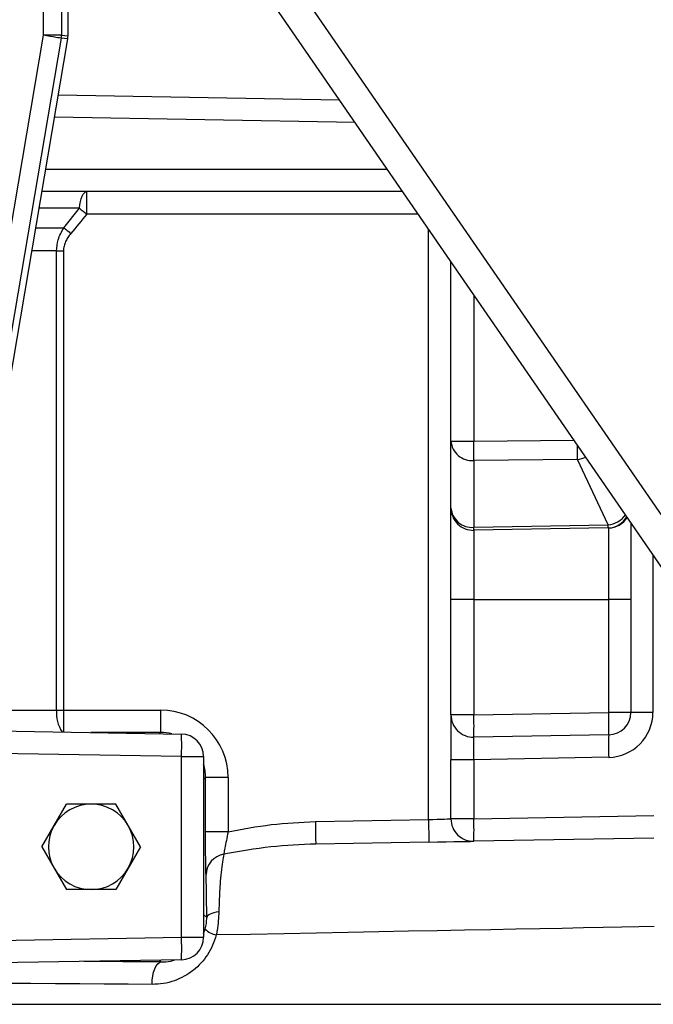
# Model space of a CAD drawing. Header units: millimetres. Extents: x 2251 to 4619, y 1142 to 5848.
# Tile 5 of 24: x 3389 to 3671, y 2472 to 2910. Entities that reach past the tile are written whole.
import ezdxf

# ---------------------------------------------------------------- set-up
doc = ezdxf.new("R2010")
doc.units = ezdxf.units.MM
doc.header["$LTSCALE"] = 2

msp = doc.modelspace()

# ---------------------------------------------------------------- linework, layer by layer
at = {"color": 7, "linetype": 'Continuous', "lineweight": 25}
for p, q in [((3399.47, 2903.19), (3399.47, 2952.25)), ((3407.47, 2952.25), (3407.47, 2903.19)), ((3410.4, 2902.94), (3410.4, 2952.25)), ((3410.41, 2902.94), (3410.41, 2952.25)), ((3498.56, 2944.65), (3781.22, 2534.35)), ((3778.93, 2514.81), (3486.72, 2938.98)), ((3374.31, 2754.56), (3399.47, 2903.19)), ((3407.47, 2903.19), (3399.47, 2903.19)), ((3407.47, 2903.19), (3410.4, 2902.94)), ((3363.81, 2627.01), (3410.29, 2901.61)), ((3363.81, 2627.01), (3410.29, 2901.61)), ((3407.36, 2901.85), (3382.2, 2753.22)), ((3410.29, 2901.61), (3407.36, 2901.85)), ((3410.29, 2901.61), (3410.29, 2901.61)), ((3410.41, 2902.94), (3410.4, 2902.94)), ((3406.08, 2876.69), (3531.13, 2874.51)), ((3559.28, 2833.64), (3398.79, 2833.64)), ((3418.74, 2823.64), (3418.74, 2833.64)), ((3408.57, 2817.62), (3415.53, 2826.23)), ((3405.28, 2603.12), (3405.28, 2807.27)), ((3405.28, 2807.27), (3408.4, 2807.27)), ((3408.4, 2807.27), (3408.4, 2603.12)), ((3580.69, 2722.72), (3580.69, 2802.57)), ((3580.69, 2722.72), (3590.86, 2722.72)), ((3580.69, 2693.02), (3580.69, 2722.72)), ((3637, 2714.52), (3590.86, 2714.06)), ((3590.86, 2714.06), (3590.86, 2684.37)), ((3650.64, 2685.41), (3637, 2714.52)), ((3580.69, 2652.25), (3580.69, 2693.02)), ((3590.86, 2684.37), (3650.64, 2685.41)), ((3660.69, 2686.44), (3660.69, 2652.25)), ((3650.64, 2684.07), (3590.86, 2683.03)), ((3590.86, 2683.03), (3590.86, 2652.25)), ((3650.86, 2684.07), (3650.64, 2684.07)), ((3650.86, 2652.25), (3650.86, 2684.07)), ((3590.86, 2652.25), (3580.69, 2652.25)), ((3580.69, 2601.02), (3580.69, 2652.25)), ((3590.86, 2652.25), (3650.86, 2652.25)), ((3590.86, 2652.25), (3590.86, 2601.02)), ((3660.69, 2652.25), (3650.86, 2652.25)), ((3650.86, 2602.07), (3650.86, 2652.25)), ((3660.69, 2652.25), (3660.69, 2602.07)), ((3405.28, 2603.12), (3408.4, 2603.12)), ((3408.4, 2603.12), (3451.57, 2603.12)), ((3451.57, 2603.12), (3451.57, 2593.12)), ((3590.86, 2601.02), (3580.69, 2601.02)), ((3580.69, 2601.02), (3580.69, 2581.03)), ((3590.86, 2601.02), (3650.86, 2602.07)), ((3660.69, 2602.07), (3650.86, 2602.07)), ((3670.52, 2602.07), (3660.69, 2602.07)), ((3346.81, 2594.41), (3460.86, 2592.42)), ((3650.86, 2592.07), (3590.86, 2591.03)), ((3460.86, 2582.42), (3336.45, 2584.59)), ((3460.86, 2502.07), (3460.86, 2582.42)), ((3460.86, 2582.42), (3470.69, 2582.42)), ((3470.69, 2582.42), (3470.69, 2502.07)), ((3590.86, 2581.03), (3580.69, 2581.03)), ((3580.69, 2554.74), (3580.69, 2581.03)), ((3650.86, 2582.08), (3590.86, 2581.03)), ((3590.86, 2581.03), (3590.86, 2554.74)), ((3471.57, 2573.12), (3470.69, 2572.25)), ((3471.57, 2548.9), (3471.57, 2573.12)), ((3481.56, 2573.12), (3471.57, 2573.12)), ((3481.56, 2573.12), (3481.56, 2548.9)), ((3404.24, 2551.74), (3409.72, 2561.24)), ((3437.14, 2551.74), (3431.66, 2561.24)), ((3520.39, 2553.51), (3570.69, 2554.39)), ((3590.86, 2554.74), (3580.69, 2554.74)), ((3590.86, 2554.74), (3670.86, 2556.14)), ((3398.75, 2542.25), (3404.24, 2551.74)), ((3442.63, 2542.25), (3437.14, 2551.74)), ((3481.56, 2548.9), (3471.57, 2548.9)), ((3570.86, 2544.39), (3520.56, 2543.52)), ((3670.86, 2546.14), (3590.86, 2544.74)), ((3398.75, 2542.25), (3404.24, 2532.75)), ((3442.63, 2542.25), (3437.14, 2532.75)), ((3404.24, 2532.75), (3409.72, 2523.25)), ((3437.14, 2532.75), (3431.66, 2523.25)), ((3470.69, 2512.24), (3472.1, 2510.83)), ((3470.69, 2503.62), (3471.43, 2505.65)), ((3270.69, 2498.75), (3460.86, 2502.07)), ((3460.86, 2502.07), (3470.69, 2502.07)), ((3460.86, 2492.07), (3270.69, 2488.75))]:
    msp.add_line(p, q, dxfattribs=at)
at = {"color": 8, "linetype": 'Continuous', "lineweight": 25}
for p, q in [((3538.1, 2864.39), (3404.39, 2866.72)), ((3400.48, 2843.64), (3552.4, 2843.64)), ((3415.53, 2826.23), (3397.53, 2826.23)), ((3566.17, 2823.64), (3418.74, 2823.64)), ((3396.08, 2817.62), (3408.57, 2817.62)), ((3570.69, 2554.39), (3570.69, 2817.08)), ((3405.28, 2807.27), (3394.32, 2807.27)), ((3590.86, 2787.8), (3590.86, 2722.72)), ((3590.86, 2722.72), (3635.39, 2723.17)), ((3670.52, 2672.18), (3670.52, 2602.07)), ((3408.4, 2603.12), (3408.4, 2593.33)), ((3451.57, 2593.12), (3420.52, 2593.12)), ((3451.04, 2592.59), (3451.57, 2593.12)), ((3451.86, 2491.08), (3451.04, 2491.9)), ((2838.69, 2472.24), (3702.69, 2472.24))]:
    msp.add_line(p, q, dxfattribs=at)
at = {"color": 7, "linetype": 'Continuous', "lineweight": 25, "flags": 128}
for points in [[(3407.36, 2901.85), (3407.16, 2901.89), (3406.68, 2901.97), (3405.93, 2902.09), (3404.95, 2902.26), (3403.77, 2902.46), (3402.43, 2902.69), (3400.98, 2902.93), (3399.47, 2903.19)], [(3415.53, 2826.23), (3415.71, 2827.77), (3415.97, 2829.2), (3416.31, 2830.48), (3416.71, 2831.57), (3417.17, 2832.46), (3417.67, 2833.11), (3418.2, 2833.51), (3418.74, 2833.64)], [(3415.53, 2826.23), (3415.91, 2825.92), (3416.3, 2825.61), (3416.69, 2825.29), (3417.1, 2824.97), (3417.5, 2824.64), (3417.91, 2824.31), (3418.33, 2823.97), (3418.74, 2823.64)], [(3408.57, 2817.62), (3408.94, 2817.31), (3409.31, 2817), (3409.69, 2816.68), (3410.08, 2816.35), (3410.47, 2816.03), (3410.86, 2815.7), (3411.25, 2815.36), (3411.65, 2815.03)], [(3520.39, 2553.51), (3520.42, 2551.56), (3520.45, 2549.69), (3520.48, 2547.96), (3520.51, 2546.44), (3520.53, 2545.2), (3520.55, 2544.28), (3520.56, 2543.71), (3520.56, 2543.52)], [(3570.69, 2554.39), (3572.64, 2554.46), (3574.52, 2554.53), (3576.25, 2554.59), (3577.76, 2554.64), (3579.01, 2554.68), (3579.93, 2554.71), (3580.5, 2554.73), (3580.69, 2554.74)], [(3570.69, 2554.39), (3570.72, 2552.44), (3570.76, 2550.57), (3570.79, 2548.84), (3570.81, 2547.32), (3570.84, 2546.08), (3570.85, 2545.15), (3570.86, 2544.59), (3570.86, 2544.39)], [(3570.86, 2544.39), (3574.77, 2544.46), (3578.52, 2544.53), (3581.98, 2544.59), (3585.01, 2544.64), (3587.49, 2544.68), (3589.34, 2544.72), (3590.48, 2544.74), (3590.86, 2544.74)], [(3477.45, 2513.41), (3476.31, 2513.2), (3475.28, 2512.95), (3474.36, 2512.66), (3473.59, 2512.33), (3472.96, 2511.98), (3472.5, 2511.61), (3472.21, 2511.22), (3472.1, 2510.83)], [(3447.76, 2481.08), (3447.85, 2483.01), (3448.09, 2484.87), (3448.48, 2486.58), (3448.99, 2488.09), (3449.61, 2489.34), (3450.31, 2490.27), (3451.07, 2490.86), (3451.86, 2491.08)]]:
    msp.add_lwpolyline(points, dxfattribs=at)
at = {"color": 8, "linetype": 'Continuous', "lineweight": 25, "flags": 128}
msp.add_lwpolyline([(3671.11, 2506.78), (3664.2, 2506.65), (3656.65, 2506.51), (3648.46, 2506.35), (3639.64, 2506.18), (3630.22, 2506), (3620.21, 2505.81), (3609.62, 2505.61), (3598.47, 2505.4), (3586.78, 2505.18), (3574.58, 2504.94), (3561.87, 2504.7), (3548.68, 2504.45), (3535.03, 2504.19), (3520.95, 2503.92), (3506.46, 2503.64), (3491.58, 2503.36), (3476.33, 2503.07)], dxfattribs=at)
at = {"color": 7, "linetype": 'Continuous', "lineweight": 25}
for centre, radius, start, end in [((3399.46, 2903.19), 8.01, 350.3985, 359.9937), ((3402.41, 2902.94), 8, 350.3922, 0), ((3402.39, 2902.94), 8.01, 350.3997, 359.9926), ((3590.09, 2723.46), 9.43, 184.4926, 274.7086), ((3255.02, 2718.39), 335.87, 359.2614, 0.7386), ((3590.09, 2693.76), 9.43, 184.4926, 274.7086), ((3590.69, 2693.02), 10, 180, 271), ((3650.69, 2694.07), 10, 271, 327.5456), ((3561.91, 2683.7), 28.96, 358.6747, 1.3253), ((3621.52, 2684.74), 29.13, 358.6825, 1.3175), ((3590.69, 2601.02), 10, 180, 271), ((3447.64, 2596.03), 143.31, 358.0009, 1.9991), ((3507.63, 2597.07), 143.32, 358.001, 1.999), ((3650.69, 2602.07), 10, 271, 0), ((3650.52, 2602.07), 20, 271, 0), ((3317.6, 2587.42), 143.35, 358.0015, 1.9985), ((3460.69, 2582.42), 10, 0, 89), ((3794.16, 2587.07), 143.38, 178.0019, 181.9981), ((3420.69, 2542.25), 19, 90, 150), ((3420.69, 2542.25), 19, 30, 90), ((3590.69, 2554.74), 10, 180, 271), ((3447.63, 2549.74), 143.32, 358.001, 1.999), ((3420.69, 2542.25), 19, 150, 210), ((3420.69, 2542.25), 19, 330, 30), ((3481.29, 2529.61), 9.52, 99.8886, 177.788), ((3420.69, 2542.25), 19, 210, 270), ((3420.69, 2542.25), 19, 270, 330), ((3478, 2512.16), 9.24, 224.7617, 259.6283), ((3317.6, 2497.07), 143.35, 358.0015, 1.9985), ((3460.69, 2502.07), 10, 271, 0)]:
    msp.add_arc(centre, radius, start, end, dxfattribs=at)
at = {"color": 8, "linetype": 'Continuous', "lineweight": 25}
for centre, radius, start, end in [((3366.05, 2718.48), 270.98, 359.1632, 0.4894), ((3635.45, 2726.11), 11.69, 277.62, 296.0925), ((3649.17, 2696.83), 11.51, 277.345, 322.7416), ((3650.4, 2693.69), 9.62, 271.4473, 331.5181), ((3420.48, 2601.81), 15.25, 175.084, 213.7275)]:
    msp.add_arc(centre, radius, start, end, dxfattribs=at)
for centre, major_axis, ratio, start_param, end_param in [((3270.69, 2610.45), (432, 0), 0.017859, 4.906351, 5.029224), ((3451.56, 2573.11), (14.15, 14.15), 0.999391, 0.53368, 0.785246), ((3451.56, 2573.11), (14.15, 14.15), 0.999391, 5.497939, 5.795076), ((3270.69, 2484.04), (442, 0), 0.017455, 1.14846, 1.232354)]:
    msp.add_ellipse(centre, major_axis=major_axis, ratio=ratio, start_param=start_param, end_param=end_param, dxfattribs=at)
at = {"color": 7, "linetype": 'Continuous', "lineweight": 25}
for centre, major_axis, ratio, start_param, end_param in [((3451.56, 2573.11), (-21.22, -21.22), 0.999695, 2.356347, 3.926839), ((3590.69, 2581.02), (0.17, 10), 0.017429, 4.713302, 6.283794), ((3270.69, 2474.04), (432, 0), 0.017859, 1.14846, 1.993133)]:
    msp.add_ellipse(centre, major_axis=major_axis, ratio=ratio, start_param=start_param, end_param=end_param, dxfattribs=at)
msp.add_open_spline([(3418.74, 2823.64), (3416.41, 2820.75), (3414.04, 2817.88), (3411.65, 2815.03)], degree=3, dxfattribs=at)
for points, knots in [([(3405.28, 2807.27), (3405.43, 2808.97), (3405.75, 2812.66), (3407.58, 2815.88), (3408.57, 2817.62)], [0, 0, 0, 0, 0.460555, 1, 1, 1, 1]), ([(3411.65, 2815.03), (3411.18, 2814.48), (3410.75, 2813.91), (3409.97, 2812.71), (3409.62, 2812.09), (3409.04, 2810.77), (3408.8, 2810.1), (3408.49, 2808.71), (3408.4, 2807.99), (3408.4, 2807.27)], [0, 0, 0, 0, 0.25, 0.25, 0.5, 0.5, 0.75, 0.75, 1, 1, 1, 1]), ([(3420.69, 2561.24), (3417.92, 2561.24), (3414.24, 2561.24), (3410.62, 2561.24), (3409.72, 2561.24)], [0, 0, 0, 0, 0.7518822, 1, 1, 1, 1]), ([(3431.66, 2561.24), (3431.55, 2561.24), (3427.94, 2561.24), (3424.26, 2561.24), (3420.69, 2561.24)], [0, 0, 0, 0, 0.029874, 1, 1, 1, 1]), ([(3481.56, 2548.9), (3487.95, 2550.13), (3500.78, 2552.61), (3513.83, 2553.21), (3520.39, 2553.51)], [0, 0, 0, 0, 0.497721, 1, 1, 1, 1]), ([(3471.78, 2529.97), (3471.75, 2531.04), (3471.68, 2533.18), (3471.61, 2538.69), (3471.57, 2544.17), (3471.57, 2547.68), (3471.57, 2548.9)], [0, 0, 0, 0, 0.280579, 0.560954, 0.846484, 1, 1, 1, 1]), ([(3481.56, 2548.9), (3481.31, 2547.61), (3480.8, 2545.02), (3480.13, 2541.63), (3479.78, 2539.75), (3479.68, 2539.1), (3479.66, 2538.98)], [0, 0, 0, 0, 0.315524, 0.631475, 0.93264, 1, 1, 1, 1]), ([(3520.56, 2543.52), (3513.91, 2543.23), (3500.18, 2542.63), (3486.65, 2540.22), (3479.66, 2538.98)], [0, 0, 0, 0, 0.484051, 1, 1, 1, 1]), ([(3479.66, 2538.98), (3479.45, 2537.9), (3479.04, 2535.72), (3478.48, 2531.13), (3478.01, 2525.63), (3477.65, 2519.69), (3477.52, 2515.38), (3477.45, 2513.41)], [0, 0, 0, 0, 0.20402, 0.414018, 0.615807, 0.824411, 1, 1, 1, 1]), ([(3472.1, 2510.83), (3472.09, 2512.35), (3472.07, 2515.42), (3472.03, 2519.56), (3471.97, 2523.23), (3471.89, 2526.99), (3471.82, 2528.84), (3471.78, 2529.97)], [0, 0, 0, 0, 0.177067, 0.359747, 0.536665, 0.717953, 1, 1, 1, 1]), ([(3420.69, 2523.25), (3417.92, 2523.25), (3414.24, 2523.25), (3410.62, 2523.25), (3409.72, 2523.25)], [0, 0, 0, 0, 0.7518822, 1, 1, 1, 1]), ([(3431.66, 2523.25), (3431.55, 2523.25), (3427.94, 2523.25), (3424.26, 2523.25), (3420.69, 2523.25)], [0, 0, 0, 0, 0.029874, 1, 1, 1, 1]), ([(3477.45, 2513.41), (3477.39, 2512.06), (3477.27, 2509.32), (3476.84, 2505.82), (3476.46, 2503.74), (3476.33, 2503.07)], [0, 0, 0, 0, 0.396341, 0.804106, 1, 1, 1, 1]), ([(3471.43, 2505.65), (3471.63, 2506.5), (3472.04, 2508.26), (3472.08, 2509.95), (3472.1, 2510.83)], [0, 0, 0, 0, 0.4837812, 1, 1, 1, 1]), ([(3476.33, 2503.07), (3475.84, 2501.52), (3474.86, 2498.41), (3472.51, 2494.22), (3469.62, 2490.5), (3466.16, 2487.27), (3462.18, 2484.61), (3457.68, 2482.59), (3452.84, 2481.3), (3449.46, 2481.15), (3447.76, 2481.08)], [0, 0, 0, 0, 0.119158, 0.238375, 0.357112, 0.475899, 0.603451, 0.731035, 0.865518, 1, 1, 1, 1]), ([(3451.86, 2491.08), (3453.27, 2491.11), (3455.33, 2491.15), (3457.27, 2491.81), (3457.89, 2492.02)], [0, 0, 0, 0, 0.684116, 1, 1, 1, 1])]:
    msp.add_open_spline(points, degree=3, knots=knots, dxfattribs=at)

doc.saveas('drawing.dxf')
